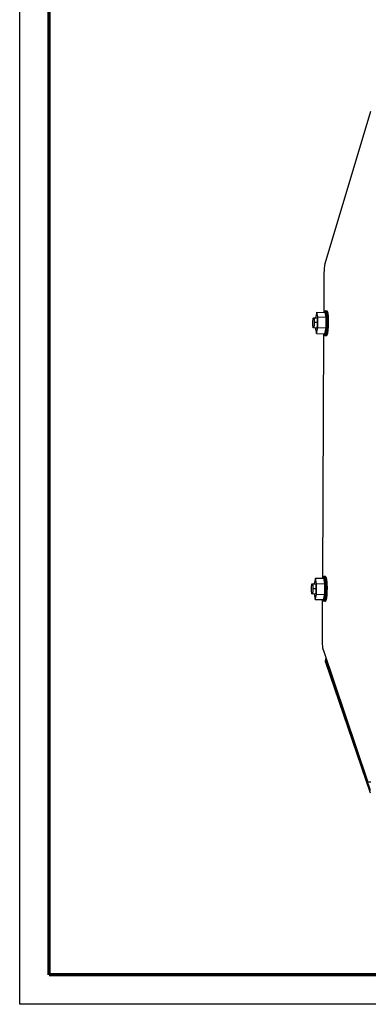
# Model space of a CAD drawing. Header units: millimetres. Extents: x -7950 to -6950, y 4408 to 5408.
# Tile 1 of 111: x -7950 to -7773, y 4408 to 4908. Entities that reach past the tile are written whole.
import ezdxf

# ---------------------------------------------------------------- set-up
doc = ezdxf.new("R2010")
doc.units = ezdxf.units.MM
doc.layers.add('SHOW Mini_Barndoor 002', color=7, linetype='Continuous', true_color=0x000000)

msp = doc.modelspace()

# ---------------------------------------------------------------- linework, layer by layer
at = {"layer": 'SHOW Mini_Barndoor 002'}
for points in [[(-7949.985, 4408.098), (-7949.985, 5408.098)], [(-6949.985, 4408.098), (-7949.985, 4408.098)]]:
    msp.add_lwpolyline(points, dxfattribs=at)
at = {"layer": 'SHOW Mini_Barndoor 002', "color": 250, "lineweight": 70, "true_color": 0x1a171b}
for points in [[(-7934.985, 4423.098), (-7934.985, 5393.098)], [(-6964.985, 4423.098), (-7934.985, 4423.098)]]:
    msp.add_lwpolyline(points, dxfattribs=at)
at = {"layer": 'SHOW Mini_Barndoor 002', "color": 18, "lineweight": -3, "true_color": 0x000000}
for points in [[(-7794.681, 4784.261), (-7771.481, 4861.652)], [(-7795.173, 4779.028), (-7795.162, 4779.791), (-7795.134, 4780.577), (-7795.09, 4781.359), (-7795.029, 4782.107), (-7794.955, 4782.792), (-7794.914, 4783.102), (-7794.87, 4783.389), (-7794.824, 4783.649), (-7794.777, 4783.881), (-7794.729, 4784.085), (-7794.705, 4784.177), (-7794.681, 4784.261)], [(-7795.27, 4759.367), (-7795.173, 4779.028)], [(-7794.851, 4747.97), (-7794.846, 4747.973), (-7794.842, 4747.976), (-7794.837, 4747.98), (-7794.832, 4747.983), (-7794.828, 4747.987), (-7794.823, 4747.991), (-7794.819, 4747.995), (-7794.814, 4747.999), (-7794.81, 4748.003), (-7794.805, 4748.008), (-7794.8, 4748.013), (-7794.796, 4748.018), (-7794.791, 4748.023), (-7794.787, 4748.029), (-7794.777, 4748.04), (-7794.768, 4748.052), (-7794.759, 4748.066), (-7794.749, 4748.08), (-7794.74, 4748.094), (-7794.73, 4748.11), (-7794.721, 4748.127), (-7794.712, 4748.144), (-7794.702, 4748.162), (-7794.683, 4748.202), (-7794.664, 4748.245), (-7794.645, 4748.291), (-7794.625, 4748.341), (-7794.606, 4748.395), (-7794.587, 4748.452), (-7794.549, 4748.578), (-7794.511, 4748.719), (-7794.473, 4748.874), (-7794.436, 4749.044), (-7794.4, 4749.228), (-7794.33, 4749.636), (-7794.265, 4750.092), (-7794.206, 4750.591), (-7794.154, 4751.123), (-7794.073, 4752.252), (-7794.023, 4753.402), (-7794.004, 4754.509), (-7794.012, 4755.597), (-7794.051, 4756.691), (-7794.082, 4757.218), (-7794.122, 4757.719), (-7794.169, 4758.186), (-7794.223, 4758.61), (-7794.253, 4758.804), (-7794.284, 4758.984), (-7794.316, 4759.151), (-7794.35, 4759.303), (-7794.385, 4759.44), (-7794.402, 4759.503), (-7794.42, 4759.562), (-7794.438, 4759.618), (-7794.457, 4759.669), (-7794.475, 4759.717), (-7794.494, 4759.761), (-7794.503, 4759.781), (-7794.512, 4759.801), (-7794.522, 4759.819), (-7794.531, 4759.837), (-7794.54, 4759.854), (-7794.55, 4759.869), (-7794.559, 4759.884), (-7794.568, 4759.898), (-7794.578, 4759.911), (-7794.583, 4759.917), (-7794.587, 4759.923), (-7794.592, 4759.929), (-7794.597, 4759.935), (-7794.601, 4759.94), (-7794.606, 4759.945), (-7794.611, 4759.95), (-7794.615, 4759.954), (-7794.62, 4759.959), (-7794.625, 4759.963), (-7794.63, 4759.967), (-7794.634, 4759.971), (-7794.639, 4759.974), (-7794.644, 4759.977), (-7794.648, 4759.98), (-7794.653, 4759.983), (-7794.658, 4759.986), (-7794.662, 4759.988), (-7794.667, 4759.991), (-7794.672, 4759.993), (-7794.676, 4759.994), (-7794.681, 4759.996), (-7794.686, 4759.997), (-7794.69, 4759.999), (-7794.695, 4760), (-7794.7, 4760), (-7794.704, 4760.001), (-7794.709, 4760.001), (-7794.714, 4760.002), (-7794.718, 4760.002), (-7794.723, 4760.001), (-7794.728, 4760.001), (-7794.732, 4760), (-7794.737, 4760), (-7794.741, 4759.999), (-7794.746, 4759.997), (-7794.75, 4759.996), (-7794.755, 4759.994), (-7794.76, 4759.993), (-7794.764, 4759.991), (-7794.769, 4759.989), (-7794.773, 4759.986), (-7794.778, 4759.984), (-7794.782, 4759.981), (-7794.787, 4759.978), (-7794.791, 4759.975)], [(-7794.819, 4759.953), (-7794.608, 4760.151)], [(-7794.791, 4759.975), (-7794.579, 4760.175)], [(-7794.64, 4747.757), (-7794.636, 4747.76), (-7794.631, 4747.763), (-7794.627, 4747.766), (-7794.622, 4747.77), (-7794.618, 4747.773), (-7794.613, 4747.777), (-7794.608, 4747.781), (-7794.604, 4747.785), (-7794.599, 4747.79), (-7794.595, 4747.794), (-7794.59, 4747.799), (-7794.585, 4747.804), (-7794.581, 4747.809), (-7794.576, 4747.815), (-7794.567, 4747.826), (-7794.557, 4747.838), (-7794.548, 4747.851), (-7794.538, 4747.865), (-7794.529, 4747.88), (-7794.519, 4747.896), (-7794.51, 4747.912), (-7794.5, 4747.929), (-7794.491, 4747.947), (-7794.471, 4747.986), (-7794.452, 4748.028), (-7794.433, 4748.074), (-7794.414, 4748.123), (-7794.394, 4748.176), (-7794.375, 4748.232), (-7794.336, 4748.356), (-7794.298, 4748.493), (-7794.26, 4748.645), (-7794.223, 4748.811), (-7794.186, 4748.991), (-7794.116, 4749.389), (-7794.049, 4749.835), (-7793.989, 4750.323), (-7793.935, 4750.844), (-7793.848, 4751.956), (-7793.792, 4753.101), (-7793.766, 4754.213), (-7793.767, 4755.318), (-7793.796, 4756.437), (-7793.858, 4757.506), (-7793.9, 4758), (-7793.95, 4758.456), (-7794.006, 4758.866), (-7794.036, 4759.053), (-7794.068, 4759.226), (-7794.101, 4759.385), (-7794.134, 4759.53), (-7794.169, 4759.661), (-7794.187, 4759.721), (-7794.204, 4759.777), (-7794.222, 4759.83), (-7794.24, 4759.879), (-7794.258, 4759.924), (-7794.277, 4759.966), (-7794.286, 4759.986), (-7794.295, 4760.005), (-7794.304, 4760.022), (-7794.313, 4760.039), (-7794.323, 4760.055), (-7794.332, 4760.07), (-7794.341, 4760.085), (-7794.35, 4760.098), (-7794.359, 4760.111), (-7794.369, 4760.123), (-7794.373, 4760.128), (-7794.378, 4760.133), (-7794.382, 4760.139), (-7794.387, 4760.143), (-7794.392, 4760.148), (-7794.396, 4760.153), (-7794.401, 4760.157), (-7794.405, 4760.161), (-7794.41, 4760.165), (-7794.415, 4760.169), (-7794.419, 4760.172), (-7794.424, 4760.176), (-7794.428, 4760.179), (-7794.433, 4760.182), (-7794.438, 4760.184), (-7794.442, 4760.187), (-7794.447, 4760.189), (-7794.451, 4760.191), (-7794.456, 4760.193), (-7794.46, 4760.195), (-7794.465, 4760.196), (-7794.469, 4760.198), (-7794.474, 4760.199), (-7794.479, 4760.2), (-7794.483, 4760.201), (-7794.488, 4760.201), (-7794.492, 4760.202), (-7794.497, 4760.202)], [(-7794.608, 4760.151), (-7794.615, 4760.145), (-7794.622, 4760.137), (-7794.629, 4760.129), (-7794.636, 4760.121)], [(-7794.579, 4760.175), (-7794.583, 4760.172), (-7794.586, 4760.17), (-7794.59, 4760.167), (-7794.593, 4760.164), (-7794.597, 4760.161), (-7794.601, 4760.158), (-7794.608, 4760.151)], [(-7794.497, 4760.202), (-7794.499, 4760.202), (-7794.502, 4760.202), (-7794.504, 4760.202), (-7794.507, 4760.202), (-7794.509, 4760.202), (-7794.512, 4760.202), (-7794.515, 4760.201), (-7794.517, 4760.201), (-7794.52, 4760.2), (-7794.522, 4760.2), (-7794.525, 4760.199), (-7794.527, 4760.199), (-7794.53, 4760.198), (-7794.533, 4760.198), (-7794.535, 4760.197), (-7794.538, 4760.196), (-7794.54, 4760.195), (-7794.543, 4760.194), (-7794.546, 4760.193), (-7794.548, 4760.192), (-7794.551, 4760.191), (-7794.553, 4760.19), (-7794.556, 4760.189), (-7794.558, 4760.187), (-7794.561, 4760.186), (-7794.564, 4760.185), (-7794.569, 4760.182), (-7794.574, 4760.178), (-7794.579, 4760.175)], [(-7794.497, 4760.202), (-7793.863, 4760.18)], [(-7793.969, 4747.767), (-7793.964, 4747.771), (-7793.96, 4747.776), (-7793.956, 4747.78), (-7793.951, 4747.785), (-7793.943, 4747.795), (-7793.934, 4747.805), (-7793.925, 4747.817), (-7793.916, 4747.829), (-7793.907, 4747.842), (-7793.898, 4747.855), (-7793.889, 4747.869), (-7793.881, 4747.884), (-7793.872, 4747.9), (-7793.863, 4747.916), (-7793.845, 4747.952), (-7793.827, 4747.99), (-7793.808, 4748.031), (-7793.79, 4748.075), (-7793.772, 4748.123), (-7793.754, 4748.173), (-7793.718, 4748.284), (-7793.682, 4748.406), (-7793.646, 4748.542), (-7793.61, 4748.69), (-7793.576, 4748.85), (-7793.541, 4749.021), (-7793.475, 4749.399), (-7793.414, 4749.818), (-7793.357, 4750.274), (-7793.305, 4750.759), (-7793.221, 4751.794), (-7793.164, 4752.865), (-7793.134, 4753.918), (-7793.127, 4754.971), (-7793.147, 4756.045), (-7793.194, 4757.085), (-7793.229, 4757.574), (-7793.27, 4758.033), (-7793.317, 4758.456), (-7793.37, 4758.838), (-7793.398, 4759.012), (-7793.427, 4759.174), (-7793.457, 4759.325), (-7793.488, 4759.462), (-7793.52, 4759.588), (-7793.552, 4759.701), (-7793.569, 4759.752), (-7793.585, 4759.801), (-7793.602, 4759.846), (-7793.619, 4759.889), (-7793.635, 4759.928), (-7793.652, 4759.965), (-7793.66, 4759.982), (-7793.669, 4759.998), (-7793.677, 4760.013), (-7793.686, 4760.028), (-7793.694, 4760.042), (-7793.702, 4760.056), (-7793.711, 4760.068), (-7793.719, 4760.08), (-7793.728, 4760.092), (-7793.736, 4760.102), (-7793.745, 4760.112), (-7793.749, 4760.117), (-7793.753, 4760.121)], [(-7793.753, 4760.121), (-7793.76, 4760.128), (-7793.767, 4760.134), (-7793.77, 4760.137), (-7793.773, 4760.14), (-7793.777, 4760.143), (-7793.78, 4760.146), (-7793.784, 4760.149), (-7793.787, 4760.151), (-7793.79, 4760.154), (-7793.794, 4760.156), (-7793.797, 4760.158), (-7793.801, 4760.16), (-7793.804, 4760.162), (-7793.808, 4760.164), (-7793.811, 4760.166), (-7793.815, 4760.168), (-7793.818, 4760.169), (-7793.821, 4760.171), (-7793.825, 4760.172), (-7793.828, 4760.173), (-7793.832, 4760.174), (-7793.835, 4760.176), (-7793.839, 4760.176), (-7793.842, 4760.177), (-7793.846, 4760.178), (-7793.849, 4760.179), (-7793.853, 4760.179), (-7793.856, 4760.179), (-7793.86, 4760.18), (-7793.863, 4760.18)], [(-7793.753, 4760.121), (-7793.549, 4759.908)], [(-7800.976, 4753.936), (-7800.968, 4754.41), (-7800.947, 4754.904), (-7800.914, 4755.389), (-7800.892, 4755.618), (-7800.868, 4755.833), (-7800.841, 4756.03), (-7800.812, 4756.207), (-7800.797, 4756.286), (-7800.782, 4756.36), (-7800.766, 4756.428), (-7800.75, 4756.489), (-7800.734, 4756.544), (-7800.726, 4756.569), (-7800.718, 4756.593), (-7800.711, 4756.615), (-7800.703, 4756.635), (-7800.695, 4756.654), (-7800.687, 4756.671), (-7800.683, 4756.679), (-7800.679, 4756.687), (-7800.675, 4756.695), (-7800.671, 4756.702), (-7800.667, 4756.708), (-7800.663, 4756.714), (-7800.659, 4756.72), (-7800.655, 4756.726), (-7800.651, 4756.731), (-7800.648, 4756.736), (-7800.646, 4756.738), (-7800.644, 4756.74), (-7800.642, 4756.742), (-7800.64, 4756.744), (-7800.638, 4756.746), (-7800.636, 4756.748), (-7800.634, 4756.75), (-7800.632, 4756.752), (-7800.631, 4756.753), (-7800.629, 4756.755), (-7800.627, 4756.756), (-7800.625, 4756.758), (-7800.623, 4756.759), (-7800.621, 4756.76), (-7800.619, 4756.761), (-7800.617, 4756.762), (-7800.615, 4756.763), (-7800.614, 4756.764), (-7800.612, 4756.765), (-7800.61, 4756.765), (-7800.608, 4756.766), (-7800.606, 4756.767), (-7800.604, 4756.767), (-7800.602, 4756.768), (-7800.6, 4756.768), (-7800.598, 4756.768), (-7800.596, 4756.768), (-7800.595, 4756.768), (-7800.593, 4756.768), (-7800.591, 4756.768), (-7800.589, 4756.768), (-7800.587, 4756.768), (-7800.585, 4756.767), (-7800.583, 4756.767), (-7800.581, 4756.766), (-7800.579, 4756.766), (-7800.577, 4756.765), (-7800.575, 4756.764), (-7800.573, 4756.763), (-7800.571, 4756.762), (-7800.569, 4756.761), (-7800.567, 4756.76), (-7800.565, 4756.759), (-7800.563, 4756.757), (-7800.562, 4756.756), (-7800.56, 4756.754), (-7800.558, 4756.753), (-7800.556, 4756.751), (-7800.554, 4756.749), (-7800.552, 4756.747), (-7800.55, 4756.745), (-7800.548, 4756.743), (-7800.546, 4756.741), (-7800.544, 4756.738), (-7800.542, 4756.736), (-7800.54, 4756.733), (-7800.538, 4756.731), (-7800.536, 4756.728), (-7800.532, 4756.722), (-7800.528, 4756.716), (-7800.524, 4756.71), (-7800.52, 4756.703), (-7800.517, 4756.696), (-7800.513, 4756.688), (-7800.509, 4756.68), (-7800.505, 4756.671), (-7800.501, 4756.662), (-7800.493, 4756.643), (-7800.486, 4756.623), (-7800.478, 4756.6), (-7800.471, 4756.576), (-7800.463, 4756.551), (-7800.456, 4756.523), (-7800.442, 4756.464), (-7800.428, 4756.398), (-7800.414, 4756.326), (-7800.401, 4756.248), (-7800.389, 4756.164), (-7800.366, 4755.981), (-7800.347, 4755.78), (-7800.331, 4755.564), (-7800.318, 4755.336), (-7800.302, 4754.866), (-7800.299, 4754.397)], [(-7800.593, 4756.768), (-7799.004, 4756.714)], [(-7799.022, 4759.497), (-7799.578, 4756.734)], [(-7799.004, 4756.714), (-7799.002, 4756.714), (-7799, 4756.714), (-7798.999, 4756.714), (-7798.997, 4756.714), (-7798.995, 4756.713), (-7798.993, 4756.713), (-7798.991, 4756.712), (-7798.989, 4756.711), (-7798.987, 4756.711), (-7798.986, 4756.71), (-7798.984, 4756.709), (-7798.982, 4756.708), (-7798.98, 4756.707), (-7798.978, 4756.706), (-7798.976, 4756.705), (-7798.974, 4756.703), (-7798.973, 4756.702), (-7798.971, 4756.701), (-7798.969, 4756.699), (-7798.967, 4756.697), (-7798.965, 4756.696), (-7798.963, 4756.694), (-7798.961, 4756.692), (-7798.96, 4756.69), (-7798.958, 4756.688), (-7798.956, 4756.686), (-7798.954, 4756.684), (-7798.952, 4756.681), (-7798.948, 4756.676), (-7798.945, 4756.671), (-7798.941, 4756.666), (-7798.937, 4756.66), (-7798.933, 4756.653), (-7798.93, 4756.647), (-7798.926, 4756.64), (-7798.922, 4756.632), (-7798.918, 4756.624), (-7798.915, 4756.616), (-7798.907, 4756.599), (-7798.9, 4756.58), (-7798.893, 4756.559), (-7798.885, 4756.537), (-7798.878, 4756.514), (-7798.871, 4756.489), (-7798.857, 4756.434), (-7798.843, 4756.374), (-7798.83, 4756.308), (-7798.817, 4756.235), (-7798.805, 4756.158), (-7798.782, 4755.987), (-7798.762, 4755.797), (-7798.745, 4755.591), (-7798.72, 4755.146), (-7798.708, 4754.68), (-7798.708, 4754.22), (-7798.719, 4753.757), (-7798.741, 4753.28), (-7798.776, 4752.816), (-7798.798, 4752.599), (-7798.823, 4752.395), (-7798.849, 4752.208), (-7798.878, 4752.042), (-7798.893, 4751.966), (-7798.908, 4751.897), (-7798.923, 4751.833), (-7798.939, 4751.775), (-7798.955, 4751.724), (-7798.962, 4751.7), (-7798.97, 4751.678), (-7798.978, 4751.657), (-7798.986, 4751.638), (-7798.994, 4751.62), (-7799.002, 4751.604), (-7799.005, 4751.596), (-7799.009, 4751.589), (-7799.013, 4751.582), (-7799.017, 4751.575), (-7799.021, 4751.569), (-7799.025, 4751.563), (-7799.029, 4751.557), (-7799.032, 4751.552), (-7799.036, 4751.547), (-7799.04, 4751.543), (-7799.042, 4751.541), (-7799.044, 4751.539), (-7799.046, 4751.537), (-7799.048, 4751.535), (-7799.049, 4751.533), (-7799.051, 4751.531), (-7799.053, 4751.53), (-7799.055, 4751.528), (-7799.057, 4751.527), (-7799.059, 4751.525), (-7799.061, 4751.524), (-7799.062, 4751.523)], [(-7798.418, 4757.232), (-7799.022, 4759.497)], [(-7799.022, 4759.497), (-7794.794, 4759.35)], [(-7798.445, 4751.827), (-7798.418, 4757.232)], [(-7798.418, 4757.232), (-7794.175, 4757.087)], [(-7794.819, 4759.953), (-7794.823, 4759.949), (-7794.827, 4759.945), (-7794.831, 4759.941), (-7794.835, 4759.936), (-7794.843, 4759.927), (-7794.852, 4759.917), (-7794.86, 4759.906), (-7794.868, 4759.895), (-7794.877, 4759.883), (-7794.885, 4759.871), (-7794.893, 4759.858), (-7794.902, 4759.844), (-7794.91, 4759.829), (-7794.919, 4759.814), (-7794.935, 4759.781), (-7794.952, 4759.746), (-7794.969, 4759.708), (-7794.986, 4759.667), (-7795.003, 4759.623), (-7795.02, 4759.576), (-7795.055, 4759.474), (-7795.088, 4759.361)], [(-7794.791, 4759.975), (-7794.795, 4759.973), (-7794.798, 4759.97), (-7794.802, 4759.968), (-7794.805, 4759.965), (-7794.808, 4759.962), (-7794.812, 4759.959), (-7794.819, 4759.953)], [(-7794.175, 4757.087), (-7794.794, 4759.35)], [(-7794.201, 4751.689), (-7794.175, 4757.087)], [(-7793.758, 4747.966), (-7793.754, 4747.97), (-7793.75, 4747.975), (-7793.745, 4747.979), (-7793.741, 4747.984), (-7793.733, 4747.993), (-7793.724, 4748.004), (-7793.716, 4748.015), (-7793.707, 4748.026), (-7793.698, 4748.039), (-7793.69, 4748.052), (-7793.681, 4748.065), (-7793.673, 4748.08), (-7793.664, 4748.095), (-7793.655, 4748.111), (-7793.638, 4748.145), (-7793.62, 4748.182), (-7793.603, 4748.222), (-7793.585, 4748.265), (-7793.568, 4748.31), (-7793.55, 4748.359), (-7793.515, 4748.466), (-7793.48, 4748.585), (-7793.445, 4748.716), (-7793.411, 4748.859), (-7793.377, 4749.013), (-7793.344, 4749.179), (-7793.281, 4749.544), (-7793.221, 4749.949), (-7793.165, 4750.39), (-7793.116, 4750.859), (-7793.035, 4751.859), (-7792.979, 4752.894), (-7792.95, 4753.912), (-7792.944, 4754.93), (-7792.963, 4755.968), (-7793.009, 4756.973), (-7793.042, 4757.445), (-7793.082, 4757.889), (-7793.127, 4758.298), (-7793.178, 4758.667), (-7793.206, 4758.836), (-7793.234, 4758.992), (-7793.263, 4759.137), (-7793.293, 4759.271), (-7793.324, 4759.392), (-7793.355, 4759.501), (-7793.371, 4759.551), (-7793.387, 4759.598), (-7793.403, 4759.642), (-7793.419, 4759.683), (-7793.435, 4759.721), (-7793.452, 4759.756), (-7793.46, 4759.773), (-7793.468, 4759.789), (-7793.476, 4759.804), (-7793.484, 4759.818), (-7793.492, 4759.832), (-7793.5, 4759.844), (-7793.508, 4759.857), (-7793.517, 4759.868), (-7793.525, 4759.879), (-7793.533, 4759.889), (-7793.541, 4759.899), (-7793.545, 4759.903), (-7793.549, 4759.908)], [(-7800.682, 4751.564), (-7800.683, 4751.564), (-7800.685, 4751.564), (-7800.687, 4751.565), (-7800.689, 4751.565), (-7800.691, 4751.565), (-7800.692, 4751.566), (-7800.694, 4751.566), (-7800.696, 4751.567), (-7800.698, 4751.568), (-7800.699, 4751.568), (-7800.701, 4751.569), (-7800.703, 4751.57), (-7800.705, 4751.571), (-7800.707, 4751.572), (-7800.708, 4751.573), (-7800.71, 4751.575), (-7800.712, 4751.576), (-7800.714, 4751.577), (-7800.716, 4751.579), (-7800.717, 4751.58), (-7800.719, 4751.582), (-7800.721, 4751.584), (-7800.723, 4751.585), (-7800.725, 4751.587), (-7800.726, 4751.589), (-7800.728, 4751.591), (-7800.73, 4751.593), (-7800.732, 4751.596), (-7800.735, 4751.6), (-7800.739, 4751.605), (-7800.743, 4751.611), (-7800.746, 4751.616), (-7800.75, 4751.622), (-7800.753, 4751.628), (-7800.757, 4751.635), (-7800.761, 4751.642), (-7800.764, 4751.65), (-7800.768, 4751.657), (-7800.775, 4751.674), (-7800.782, 4751.692), (-7800.789, 4751.711), (-7800.796, 4751.732), (-7800.803, 4751.754), (-7800.81, 4751.777), (-7800.824, 4751.829), (-7800.837, 4751.886), (-7800.85, 4751.948), (-7800.862, 4752.016), (-7800.874, 4752.09), (-7800.896, 4752.251), (-7800.916, 4752.43), (-7800.933, 4752.624), (-7800.959, 4753.047), (-7800.973, 4753.492), (-7800.976, 4753.936)], [(-7800.299, 4754.397), (-7800.308, 4753.862), (-7800.333, 4753.329), (-7800.371, 4752.833), (-7800.394, 4752.609), (-7800.419, 4752.405), (-7800.446, 4752.219), (-7800.477, 4752.051), (-7800.492, 4751.974), (-7800.509, 4751.904), (-7800.525, 4751.839), (-7800.534, 4751.809), (-7800.542, 4751.781), (-7800.551, 4751.755), (-7800.56, 4751.73), (-7800.568, 4751.706), (-7800.577, 4751.685), (-7800.586, 4751.665), (-7800.59, 4751.656), (-7800.595, 4751.647), (-7800.599, 4751.639), (-7800.603, 4751.631), (-7800.608, 4751.624), (-7800.612, 4751.617), (-7800.617, 4751.61), (-7800.621, 4751.604), (-7800.623, 4751.601), (-7800.625, 4751.598), (-7800.628, 4751.596), (-7800.63, 4751.593), (-7800.632, 4751.591), (-7800.634, 4751.588), (-7800.636, 4751.586), (-7800.639, 4751.584), (-7800.641, 4751.582), (-7800.643, 4751.58), (-7800.645, 4751.578), (-7800.647, 4751.577), (-7800.649, 4751.575), (-7800.652, 4751.573), (-7800.653, 4751.573), (-7800.654, 4751.572), (-7800.655, 4751.571), (-7800.656, 4751.571), (-7800.657, 4751.57), (-7800.658, 4751.57), (-7800.659, 4751.569), (-7800.66, 4751.569), (-7800.661, 4751.568), (-7800.662, 4751.568), (-7800.663, 4751.567), (-7800.665, 4751.567), (-7800.666, 4751.567), (-7800.667, 4751.566), (-7800.668, 4751.566), (-7800.669, 4751.566), (-7800.67, 4751.565), (-7800.671, 4751.565), (-7800.672, 4751.565), (-7800.673, 4751.565), (-7800.674, 4751.565), (-7800.675, 4751.564), (-7800.676, 4751.564), (-7800.677, 4751.564), (-7800.678, 4751.564), (-7800.68, 4751.564), (-7800.681, 4751.564), (-7800.682, 4751.564)], [(-7799.094, 4751.513), (-7800.682, 4751.564)], [(-7798.707, 4754.344), (-7800.299, 4754.397)], [(-7799.673, 4751.532), (-7799.676, 4751.018)], [(-7799.676, 4751.018), (-7799.076, 4748.728)], [(-7799.062, 4751.523), (-7799.064, 4751.521), (-7799.066, 4751.52), (-7799.068, 4751.519), (-7799.07, 4751.518), (-7799.071, 4751.518), (-7799.072, 4751.517), (-7799.073, 4751.517), (-7799.074, 4751.516), (-7799.075, 4751.516), (-7799.076, 4751.516), (-7799.077, 4751.515), (-7799.078, 4751.515), (-7799.079, 4751.515), (-7799.08, 4751.515), (-7799.081, 4751.514), (-7799.082, 4751.514), (-7799.083, 4751.514), (-7799.084, 4751.514), (-7799.085, 4751.513), (-7799.086, 4751.513), (-7799.087, 4751.513), (-7799.088, 4751.513), (-7799.089, 4751.513), (-7799.089, 4751.513), (-7799.09, 4751.513), (-7799.091, 4751.513), (-7799.092, 4751.513), (-7799.093, 4751.513)], [(-7799.076, 4748.728), (-7798.445, 4751.827)], [(-7798.445, 4751.827), (-7794.201, 4751.689)], [(-7794.847, 4748.596), (-7794.201, 4751.689)], [(-7799.076, 4748.728), (-7794.847, 4748.596)], [(-7795.937, 4624.504), (-7795.323, 4748.61)], [(-7795.274, 4748.609), (-7795.244, 4748.494), (-7795.214, 4748.391), (-7795.199, 4748.344), (-7795.183, 4748.3), (-7795.168, 4748.258), (-7795.152, 4748.219), (-7795.137, 4748.183), (-7795.121, 4748.149), (-7795.113, 4748.134), (-7795.105, 4748.119), (-7795.098, 4748.105), (-7795.09, 4748.091), (-7795.082, 4748.078), (-7795.074, 4748.066), (-7795.066, 4748.054), (-7795.058, 4748.043), (-7795.05, 4748.032), (-7795.043, 4748.023), (-7795.035, 4748.014), (-7795.031, 4748.009), (-7795.027, 4748.005)], [(-7794.823, 4747.793), (-7795.027, 4748.005)], [(-7795.027, 4748.005), (-7795.021, 4748), (-7795.016, 4747.995), (-7795.011, 4747.99), (-7795.005, 4747.985), (-7795, 4747.981), (-7794.994, 4747.977), (-7794.992, 4747.975), (-7794.989, 4747.973), (-7794.986, 4747.971), (-7794.983, 4747.969), (-7794.981, 4747.968), (-7794.978, 4747.966), (-7794.975, 4747.965), (-7794.972, 4747.963), (-7794.97, 4747.962), (-7794.967, 4747.961), (-7794.964, 4747.959), (-7794.962, 4747.958), (-7794.959, 4747.957), (-7794.956, 4747.956), (-7794.953, 4747.955), (-7794.95, 4747.954), (-7794.948, 4747.953), (-7794.945, 4747.953), (-7794.942, 4747.952), (-7794.939, 4747.952), (-7794.937, 4747.951), (-7794.934, 4747.951), (-7794.931, 4747.95), (-7794.928, 4747.95), (-7794.926, 4747.95), (-7794.923, 4747.95), (-7794.92, 4747.949), (-7794.917, 4747.949), (-7794.915, 4747.949), (-7794.912, 4747.95), (-7794.909, 4747.95), (-7794.906, 4747.95), (-7794.903, 4747.95), (-7794.901, 4747.951), (-7794.898, 4747.951), (-7794.895, 4747.952), (-7794.892, 4747.953), (-7794.89, 4747.953), (-7794.887, 4747.954), (-7794.884, 4747.955), (-7794.881, 4747.956), (-7794.878, 4747.957), (-7794.876, 4747.958), (-7794.873, 4747.959), (-7794.87, 4747.96), (-7794.867, 4747.961), (-7794.864, 4747.963), (-7794.862, 4747.964), (-7794.859, 4747.966), (-7794.856, 4747.967), (-7794.853, 4747.969), (-7794.851, 4747.97)], [(-7794.64, 4747.757), (-7794.851, 4747.97)], [(-7794.823, 4747.793), (-7794.816, 4747.786), (-7794.81, 4747.78), (-7794.806, 4747.777), (-7794.803, 4747.774), (-7794.799, 4747.771), (-7794.796, 4747.768), (-7794.793, 4747.766), (-7794.789, 4747.763), (-7794.786, 4747.761), (-7794.782, 4747.759), (-7794.779, 4747.756), (-7794.776, 4747.754), (-7794.772, 4747.752), (-7794.769, 4747.751), (-7794.765, 4747.749), (-7794.762, 4747.747), (-7794.759, 4747.746), (-7794.755, 4747.744), (-7794.752, 4747.743), (-7794.748, 4747.742), (-7794.745, 4747.741), (-7794.741, 4747.74), (-7794.738, 4747.739), (-7794.735, 4747.738), (-7794.731, 4747.737), (-7794.728, 4747.737), (-7794.724, 4747.736), (-7794.721, 4747.736), (-7794.717, 4747.735), (-7794.714, 4747.735)], [(-7794.714, 4747.735), (-7794.712, 4747.735), (-7794.709, 4747.735), (-7794.707, 4747.735), (-7794.705, 4747.735), (-7794.702, 4747.735), (-7794.7, 4747.736), (-7794.698, 4747.736), (-7794.696, 4747.736), (-7794.693, 4747.736), (-7794.691, 4747.737), (-7794.689, 4747.737), (-7794.686, 4747.738), (-7794.684, 4747.738), (-7794.682, 4747.739), (-7794.679, 4747.739), (-7794.677, 4747.74), (-7794.675, 4747.741), (-7794.673, 4747.742), (-7794.67, 4747.742), (-7794.668, 4747.743), (-7794.666, 4747.744), (-7794.663, 4747.745), (-7794.659, 4747.747), (-7794.654, 4747.749), (-7794.65, 4747.752), (-7794.645, 4747.754), (-7794.64, 4747.757)], [(-7794.081, 4747.716), (-7794.714, 4747.735)], [(-7794.64, 4747.757), (-7794.007, 4747.737)], [(-7794.007, 4747.737), (-7794.012, 4747.734), (-7794.016, 4747.732), (-7794.021, 4747.73), (-7794.025, 4747.727), (-7794.03, 4747.725), (-7794.034, 4747.724), (-7794.037, 4747.723), (-7794.039, 4747.722), (-7794.041, 4747.721), (-7794.044, 4747.72), (-7794.046, 4747.72), (-7794.048, 4747.719), (-7794.051, 4747.719), (-7794.053, 4747.718), (-7794.055, 4747.718), (-7794.057, 4747.717), (-7794.06, 4747.717), (-7794.062, 4747.716), (-7794.064, 4747.716), (-7794.067, 4747.716), (-7794.069, 4747.716), (-7794.071, 4747.716), (-7794.074, 4747.716), (-7794.076, 4747.715), (-7794.078, 4747.715), (-7794.081, 4747.716)], [(-7794.007, 4747.737), (-7794.002, 4747.74), (-7793.997, 4747.743), (-7793.993, 4747.747), (-7793.988, 4747.75), (-7793.983, 4747.754), (-7793.978, 4747.758), (-7793.974, 4747.763), (-7793.969, 4747.767)], [(-7793.758, 4747.966), (-7793.969, 4747.767)], [(-7795.579, 4625.082), (-7795.583, 4625.078), (-7795.587, 4625.074), (-7795.595, 4625.065), (-7795.602, 4625.056), (-7795.61, 4625.046), (-7795.618, 4625.035), (-7795.626, 4625.024), (-7795.634, 4625.012), (-7795.642, 4625), (-7795.65, 4624.987), (-7795.658, 4624.973), (-7795.666, 4624.959), (-7795.674, 4624.944), (-7795.69, 4624.912), (-7795.706, 4624.878), (-7795.722, 4624.84), (-7795.738, 4624.801), (-7795.754, 4624.758), (-7795.77, 4624.713), (-7795.802, 4624.614), (-7795.833, 4624.505)], [(-7795.579, 4625.082), (-7795.37, 4625.289)], [(-7795.457, 4625.135), (-7795.461, 4625.135), (-7795.465, 4625.136), (-7795.468, 4625.136), (-7795.472, 4625.136), (-7795.476, 4625.136), (-7795.48, 4625.135), (-7795.484, 4625.135), (-7795.487, 4625.134), (-7795.491, 4625.134), (-7795.495, 4625.133), (-7795.499, 4625.132), (-7795.503, 4625.131), (-7795.507, 4625.13), (-7795.51, 4625.128), (-7795.514, 4625.127), (-7795.518, 4625.125), (-7795.522, 4625.124), (-7795.526, 4625.122), (-7795.529, 4625.12), (-7795.533, 4625.118), (-7795.537, 4625.116), (-7795.541, 4625.113), (-7795.545, 4625.111), (-7795.548, 4625.108), (-7795.552, 4625.105), (-7795.556, 4625.102), (-7795.56, 4625.099), (-7795.564, 4625.096), (-7795.567, 4625.093), (-7795.571, 4625.089), (-7795.575, 4625.086), (-7795.579, 4625.082)], [(-7795.516, 4613.07), (-7795.512, 4613.07), (-7795.508, 4613.069), (-7795.503, 4613.069), (-7795.498, 4613.068), (-7795.494, 4613.068), (-7795.489, 4613.068), (-7795.485, 4613.069), (-7795.48, 4613.069), (-7795.476, 4613.07), (-7795.471, 4613.071), (-7795.467, 4613.072), (-7795.462, 4613.073), (-7795.457, 4613.075), (-7795.453, 4613.076), (-7795.448, 4613.078), (-7795.443, 4613.08), (-7795.439, 4613.083), (-7795.434, 4613.085), (-7795.429, 4613.088), (-7795.425, 4613.091), (-7795.42, 4613.094), (-7795.415, 4613.097), (-7795.411, 4613.101), (-7795.406, 4613.104), (-7795.401, 4613.108), (-7795.397, 4613.112), (-7795.392, 4613.117), (-7795.387, 4613.121), (-7795.382, 4613.126), (-7795.378, 4613.131), (-7795.373, 4613.136), (-7795.368, 4613.142), (-7795.363, 4613.147), (-7795.359, 4613.153), (-7795.349, 4613.166), (-7795.34, 4613.179), (-7795.33, 4613.193), (-7795.321, 4613.208), (-7795.311, 4613.224), (-7795.301, 4613.241), (-7795.292, 4613.259), (-7795.282, 4613.278), (-7795.273, 4613.297), (-7795.253, 4613.34), (-7795.234, 4613.385), (-7795.215, 4613.435), (-7795.196, 4613.489), (-7795.177, 4613.546), (-7795.158, 4613.607), (-7795.14, 4613.671), (-7795.103, 4613.812), (-7795.066, 4613.968), (-7795.031, 4614.138), (-7794.997, 4614.322), (-7794.932, 4614.729), (-7794.873, 4615.183), (-7794.821, 4615.678), (-7794.776, 4616.203), (-7794.74, 4616.749), (-7794.69, 4617.87), (-7794.671, 4618.971), (-7794.679, 4620.076), (-7794.718, 4621.211), (-7794.788, 4622.307), (-7794.835, 4622.817), (-7794.89, 4623.29), (-7794.95, 4623.717), (-7794.983, 4623.912), (-7795.016, 4624.093), (-7795.051, 4624.26), (-7795.087, 4624.412), (-7795.123, 4624.55), (-7795.141, 4624.613), (-7795.16, 4624.673), (-7795.178, 4624.729), (-7795.197, 4624.781), (-7795.216, 4624.829), (-7795.234, 4624.874), (-7795.253, 4624.914), (-7795.263, 4624.934), (-7795.272, 4624.952), (-7795.281, 4624.969), (-7795.291, 4624.985), (-7795.3, 4625.001), (-7795.31, 4625.015), (-7795.319, 4625.029), (-7795.328, 4625.042), (-7795.338, 4625.054), (-7795.342, 4625.06), (-7795.347, 4625.065), (-7795.352, 4625.07), (-7795.356, 4625.075), (-7795.361, 4625.08), (-7795.366, 4625.085), (-7795.37, 4625.089), (-7795.375, 4625.093), (-7795.379, 4625.097), (-7795.384, 4625.101), (-7795.389, 4625.105), (-7795.393, 4625.108), (-7795.398, 4625.111), (-7795.402, 4625.114), (-7795.407, 4625.117), (-7795.412, 4625.12), (-7795.416, 4625.122), (-7795.421, 4625.124), (-7795.425, 4625.126), (-7795.43, 4625.128), (-7795.434, 4625.13), (-7795.439, 4625.131), (-7795.443, 4625.132), (-7795.448, 4625.133), (-7795.452, 4625.134), (-7795.457, 4625.135)], [(-7795.457, 4625.135), (-7795.244, 4625.344)], [(-7795.244, 4625.344), (-7795.248, 4625.345), (-7795.252, 4625.345), (-7795.256, 4625.345), (-7795.26, 4625.345), (-7795.264, 4625.345), (-7795.268, 4625.345), (-7795.272, 4625.344), (-7795.276, 4625.344), (-7795.28, 4625.343), (-7795.284, 4625.342), (-7795.288, 4625.341), (-7795.292, 4625.34), (-7795.296, 4625.339), (-7795.3, 4625.337), (-7795.303, 4625.336), (-7795.307, 4625.334), (-7795.311, 4625.333), (-7795.315, 4625.331), (-7795.319, 4625.329), (-7795.323, 4625.326), (-7795.327, 4625.324), (-7795.331, 4625.322), (-7795.335, 4625.319), (-7795.339, 4625.316), (-7795.343, 4625.313), (-7795.347, 4625.31), (-7795.351, 4625.307), (-7795.355, 4625.304), (-7795.359, 4625.3), (-7795.363, 4625.297), (-7795.366, 4625.293), (-7795.37, 4625.289)], [(-7795.282, 4612.862), (-7795.277, 4612.862), (-7795.273, 4612.863), (-7795.268, 4612.863), (-7795.263, 4612.864), (-7795.259, 4612.865), (-7795.254, 4612.866), (-7795.249, 4612.867), (-7795.245, 4612.869), (-7795.24, 4612.87), (-7795.235, 4612.872), (-7795.231, 4612.874), (-7795.226, 4612.877), (-7795.221, 4612.879), (-7795.216, 4612.882), (-7795.212, 4612.885), (-7795.207, 4612.888), (-7795.202, 4612.891), (-7795.197, 4612.895), (-7795.193, 4612.898), (-7795.188, 4612.902), (-7795.183, 4612.907), (-7795.178, 4612.911), (-7795.173, 4612.915), (-7795.169, 4612.92), (-7795.164, 4612.925), (-7795.159, 4612.931), (-7795.154, 4612.936), (-7795.149, 4612.942), (-7795.144, 4612.948), (-7795.14, 4612.954), (-7795.13, 4612.966), (-7795.12, 4612.98), (-7795.11, 4612.995), (-7795.101, 4613.01), (-7795.091, 4613.027), (-7795.081, 4613.044), (-7795.071, 4613.063), (-7795.061, 4613.082), (-7795.052, 4613.102), (-7795.032, 4613.145), (-7795.013, 4613.192), (-7794.993, 4613.243), (-7794.974, 4613.297), (-7794.954, 4613.356), (-7794.935, 4613.418), (-7794.897, 4613.554), (-7794.859, 4613.705), (-7794.823, 4613.87), (-7794.787, 4614.05), (-7794.752, 4614.245), (-7794.687, 4614.672), (-7794.628, 4615.147), (-7794.576, 4615.661), (-7794.495, 4616.77), (-7794.447, 4617.925), (-7794.43, 4619.057), (-7794.44, 4620.19), (-7794.482, 4621.35), (-7794.556, 4622.468), (-7794.605, 4622.987), (-7794.661, 4623.468), (-7794.723, 4623.903), (-7794.757, 4624.1), (-7794.791, 4624.285), (-7794.827, 4624.454), (-7794.864, 4624.609), (-7794.901, 4624.749), (-7794.92, 4624.814), (-7794.939, 4624.874), (-7794.958, 4624.931), (-7794.977, 4624.984), (-7794.996, 4625.033), (-7795.016, 4625.078), (-7795.035, 4625.12), (-7795.045, 4625.139), (-7795.054, 4625.158), (-7795.064, 4625.175), (-7795.074, 4625.192), (-7795.083, 4625.208), (-7795.093, 4625.223), (-7795.102, 4625.237), (-7795.112, 4625.25), (-7795.122, 4625.262), (-7795.126, 4625.268), (-7795.131, 4625.273), (-7795.136, 4625.278), (-7795.141, 4625.284), (-7795.146, 4625.289), (-7795.15, 4625.293), (-7795.155, 4625.298), (-7795.16, 4625.302), (-7795.165, 4625.306), (-7795.169, 4625.31), (-7795.174, 4625.314), (-7795.179, 4625.317), (-7795.184, 4625.32), (-7795.188, 4625.323), (-7795.193, 4625.326), (-7795.198, 4625.329), (-7795.202, 4625.331), (-7795.207, 4625.333), (-7795.212, 4625.335), (-7795.216, 4625.337), (-7795.221, 4625.339), (-7795.226, 4625.34), (-7795.23, 4625.342), (-7795.235, 4625.343), (-7795.24, 4625.343), (-7795.244, 4625.344)], [(-7794.609, 4625.348), (-7795.244, 4625.344)], [(-7794.512, 4625.294), (-7794.518, 4625.3), (-7794.524, 4625.305), (-7794.53, 4625.311), (-7794.536, 4625.315), (-7794.539, 4625.318), (-7794.542, 4625.32), (-7794.545, 4625.322), (-7794.548, 4625.324), (-7794.551, 4625.326), (-7794.554, 4625.328), (-7794.558, 4625.33), (-7794.561, 4625.332), (-7794.564, 4625.333), (-7794.567, 4625.335), (-7794.57, 4625.336), (-7794.573, 4625.338), (-7794.576, 4625.339), (-7794.579, 4625.34), (-7794.582, 4625.341), (-7794.585, 4625.342), (-7794.588, 4625.343), (-7794.591, 4625.344), (-7794.594, 4625.345), (-7794.597, 4625.346), (-7794.6, 4625.347), (-7794.603, 4625.347), (-7794.606, 4625.348), (-7794.609, 4625.348)], [(-7794.534, 4612.925), (-7794.53, 4612.93), (-7794.526, 4612.934), (-7794.517, 4612.944), (-7794.508, 4612.954), (-7794.5, 4612.965), (-7794.491, 4612.977), (-7794.482, 4612.989), (-7794.474, 4613.003), (-7794.465, 4613.017), (-7794.456, 4613.031), (-7794.447, 4613.047), (-7794.439, 4613.063), (-7794.43, 4613.08), (-7794.412, 4613.116), (-7794.395, 4613.155), (-7794.377, 4613.197), (-7794.36, 4613.242), (-7794.342, 4613.29), (-7794.325, 4613.342), (-7794.29, 4613.454), (-7794.256, 4613.578), (-7794.222, 4613.716), (-7794.188, 4613.865), (-7794.156, 4614.027), (-7794.124, 4614.2), (-7794.064, 4614.581), (-7794.008, 4615.003), (-7793.958, 4615.462), (-7793.914, 4615.95), (-7793.846, 4616.989), (-7793.806, 4618.063), (-7793.792, 4619.117), (-7793.802, 4620.171), (-7793.838, 4621.244), (-7793.903, 4622.282), (-7793.945, 4622.769), (-7793.993, 4623.226), (-7794.048, 4623.648), (-7794.107, 4624.027), (-7794.138, 4624.2), (-7794.17, 4624.361), (-7794.202, 4624.51), (-7794.236, 4624.646), (-7794.27, 4624.77), (-7794.304, 4624.882), (-7794.321, 4624.933), (-7794.339, 4624.981), (-7794.356, 4625.025), (-7794.373, 4625.067), (-7794.391, 4625.106), (-7794.408, 4625.142), (-7794.417, 4625.158), (-7794.426, 4625.174), (-7794.434, 4625.19), (-7794.443, 4625.204), (-7794.452, 4625.218), (-7794.46, 4625.231), (-7794.469, 4625.243), (-7794.478, 4625.255), (-7794.486, 4625.266), (-7794.495, 4625.276), (-7794.499, 4625.281), (-7794.503, 4625.285), (-7794.508, 4625.29), (-7794.512, 4625.294)], [(-7794.512, 4625.294), (-7794.305, 4625.089)], [(-7794.326, 4613.134), (-7794.322, 4613.138), (-7794.318, 4613.142), (-7794.309, 4613.152), (-7794.301, 4613.162), (-7794.293, 4613.172), (-7794.284, 4613.184), (-7794.276, 4613.196), (-7794.267, 4613.209), (-7794.259, 4613.222), (-7794.25, 4613.236), (-7794.242, 4613.251), (-7794.234, 4613.267), (-7794.225, 4613.283), (-7794.208, 4613.318), (-7794.191, 4613.356), (-7794.174, 4613.396), (-7794.157, 4613.44), (-7794.14, 4613.487), (-7794.123, 4613.536), (-7794.09, 4613.645), (-7794.056, 4613.765), (-7794.024, 4613.898), (-7793.991, 4614.043), (-7793.96, 4614.199), (-7793.929, 4614.366), (-7793.871, 4614.734), (-7793.817, 4615.142), (-7793.768, 4615.586), (-7793.726, 4616.058), (-7793.66, 4617.062), (-7793.621, 4618.1), (-7793.607, 4619.119), (-7793.617, 4620.137), (-7793.653, 4621.174), (-7793.715, 4622.177), (-7793.756, 4622.648), (-7793.803, 4623.09), (-7793.855, 4623.497), (-7793.912, 4623.864), (-7793.942, 4624.031), (-7793.973, 4624.187), (-7794.005, 4624.331), (-7794.037, 4624.463), (-7794.07, 4624.582), (-7794.103, 4624.69), (-7794.12, 4624.74), (-7794.137, 4624.786), (-7794.153, 4624.829), (-7794.17, 4624.87), (-7794.187, 4624.907), (-7794.204, 4624.942), (-7794.212, 4624.958), (-7794.221, 4624.973), (-7794.229, 4624.988), (-7794.238, 4625.002), (-7794.246, 4625.015), (-7794.255, 4625.028), (-7794.263, 4625.04), (-7794.271, 4625.051), (-7794.28, 4625.062), (-7794.288, 4625.072), (-7794.292, 4625.076), (-7794.296, 4625.081), (-7794.3, 4625.085), (-7794.305, 4625.089)], [(-7801.657, 4619.113), (-7801.649, 4619.585), (-7801.628, 4620.065), (-7801.595, 4620.526), (-7801.573, 4620.739), (-7801.549, 4620.935), (-7801.522, 4621.111), (-7801.508, 4621.191), (-7801.493, 4621.264), (-7801.478, 4621.332), (-7801.463, 4621.393), (-7801.447, 4621.448), (-7801.439, 4621.473), (-7801.432, 4621.496), (-7801.424, 4621.518), (-7801.416, 4621.538), (-7801.408, 4621.557), (-7801.404, 4621.566), (-7801.4, 4621.574), (-7801.396, 4621.582), (-7801.392, 4621.589), (-7801.388, 4621.596), (-7801.384, 4621.603), (-7801.38, 4621.609), (-7801.376, 4621.615), (-7801.372, 4621.621), (-7801.368, 4621.626), (-7801.366, 4621.629), (-7801.364, 4621.631), (-7801.362, 4621.633), (-7801.36, 4621.635), (-7801.358, 4621.637), (-7801.356, 4621.639), (-7801.354, 4621.641), (-7801.352, 4621.643), (-7801.35, 4621.645), (-7801.348, 4621.646), (-7801.346, 4621.648), (-7801.344, 4621.649), (-7801.343, 4621.651), (-7801.341, 4621.652), (-7801.339, 4621.653), (-7801.337, 4621.654), (-7801.335, 4621.655), (-7801.333, 4621.656), (-7801.331, 4621.657), (-7801.329, 4621.658), (-7801.327, 4621.658), (-7801.325, 4621.659), (-7801.323, 4621.66), (-7801.321, 4621.66), (-7801.319, 4621.66), (-7801.318, 4621.661), (-7801.316, 4621.661), (-7801.314, 4621.661), (-7801.312, 4621.661), (-7801.31, 4621.661), (-7801.308, 4621.66), (-7801.306, 4621.66), (-7801.304, 4621.66), (-7801.303, 4621.66), (-7801.301, 4621.659), (-7801.299, 4621.658), (-7801.297, 4621.658), (-7801.295, 4621.657), (-7801.293, 4621.656), (-7801.291, 4621.655), (-7801.289, 4621.654), (-7801.287, 4621.653), (-7801.286, 4621.652), (-7801.284, 4621.651), (-7801.282, 4621.65), (-7801.28, 4621.648), (-7801.278, 4621.647), (-7801.276, 4621.645), (-7801.274, 4621.643), (-7801.272, 4621.642), (-7801.27, 4621.64), (-7801.268, 4621.638), (-7801.266, 4621.636), (-7801.264, 4621.634), (-7801.262, 4621.631), (-7801.261, 4621.629), (-7801.259, 4621.627), (-7801.257, 4621.624), (-7801.253, 4621.619), (-7801.249, 4621.613), (-7801.245, 4621.607), (-7801.241, 4621.601), (-7801.237, 4621.594), (-7801.233, 4621.587), (-7801.229, 4621.58), (-7801.225, 4621.572), (-7801.222, 4621.563), (-7801.214, 4621.545), (-7801.206, 4621.526), (-7801.198, 4621.505), (-7801.19, 4621.482), (-7801.183, 4621.458), (-7801.175, 4621.432), (-7801.167, 4621.405), (-7801.152, 4621.345), (-7801.138, 4621.279), (-7801.123, 4621.207), (-7801.109, 4621.129), (-7801.096, 4621.044), (-7801.071, 4620.86), (-7801.048, 4620.656), (-7801.029, 4620.436), (-7801, 4619.963), (-7800.984, 4619.474), (-7800.981, 4618.998)], [(-7801.313, 4621.661), (-7799.721, 4621.672)], [(-7800.325, 4621.866), (-7800.326, 4621.668)], [(-7799.699, 4624.479), (-7800.325, 4621.866)], [(-7799.714, 4621.672), (-7799.712, 4621.672), (-7799.71, 4621.671), (-7799.708, 4621.671), (-7799.706, 4621.67), (-7799.704, 4621.67), (-7799.702, 4621.669), (-7799.7, 4621.668), (-7799.698, 4621.667), (-7799.697, 4621.666), (-7799.695, 4621.665), (-7799.693, 4621.664), (-7799.691, 4621.663), (-7799.689, 4621.661), (-7799.687, 4621.66), (-7799.685, 4621.659), (-7799.683, 4621.657), (-7799.681, 4621.655), (-7799.679, 4621.654), (-7799.677, 4621.652), (-7799.675, 4621.65), (-7799.674, 4621.648), (-7799.672, 4621.646), (-7799.67, 4621.644), (-7799.668, 4621.641), (-7799.666, 4621.639), (-7799.664, 4621.636), (-7799.66, 4621.631), (-7799.656, 4621.626), (-7799.652, 4621.62), (-7799.648, 4621.614), (-7799.644, 4621.607), (-7799.64, 4621.6), (-7799.636, 4621.592), (-7799.633, 4621.585), (-7799.629, 4621.576), (-7799.621, 4621.559), (-7799.613, 4621.54), (-7799.605, 4621.519), (-7799.597, 4621.497), (-7799.59, 4621.473), (-7799.582, 4621.447), (-7799.574, 4621.42), (-7799.559, 4621.362), (-7799.544, 4621.297), (-7799.53, 4621.226), (-7799.516, 4621.148), (-7799.503, 4621.066), (-7799.477, 4620.884), (-7799.455, 4620.683), (-7799.435, 4620.466), (-7799.405, 4620), (-7799.389, 4619.516), (-7799.385, 4619.044), (-7799.392, 4618.573), (-7799.411, 4618.092), (-7799.444, 4617.631), (-7799.465, 4617.417), (-7799.49, 4617.219), (-7799.516, 4617.041), (-7799.53, 4616.96), (-7799.545, 4616.885), (-7799.559, 4616.816), (-7799.575, 4616.753), (-7799.59, 4616.696), (-7799.598, 4616.67), (-7799.606, 4616.646), (-7799.614, 4616.623), (-7799.622, 4616.602), (-7799.63, 4616.582), (-7799.638, 4616.564), (-7799.642, 4616.556), (-7799.645, 4616.548), (-7799.649, 4616.54), (-7799.653, 4616.533), (-7799.657, 4616.526), (-7799.661, 4616.52), (-7799.665, 4616.514), (-7799.669, 4616.508), (-7799.673, 4616.502), (-7799.677, 4616.497), (-7799.679, 4616.495), (-7799.681, 4616.493), (-7799.683, 4616.491), (-7799.685, 4616.489), (-7799.687, 4616.487), (-7799.689, 4616.485), (-7799.691, 4616.483), (-7799.693, 4616.481), (-7799.695, 4616.479), (-7799.697, 4616.478), (-7799.699, 4616.476), (-7799.701, 4616.475), (-7799.703, 4616.474), (-7799.704, 4616.472), (-7799.706, 4616.471), (-7799.708, 4616.47), (-7799.71, 4616.469), (-7799.712, 4616.468), (-7799.714, 4616.468), (-7799.716, 4616.467), (-7799.718, 4616.466), (-7799.72, 4616.466), (-7799.722, 4616.465), (-7799.724, 4616.465), (-7799.725, 4616.465), (-7799.727, 4616.465), (-7799.729, 4616.464), (-7799.731, 4616.464)], [(-7799.721, 4621.672), (-7799.72, 4621.672), (-7799.719, 4621.672), (-7799.718, 4621.672), (-7799.717, 4621.672), (-7799.716, 4621.672), (-7799.715, 4621.672), (-7799.714, 4621.672), (-7799.714, 4621.672)], [(-7799.699, 4624.479), (-7795.46, 4624.507)], [(-7799.096, 4621.681), (-7799.699, 4624.479)], [(-7799.124, 4616.249), (-7799.096, 4621.681)], [(-7799.096, 4621.681), (-7794.841, 4621.713)], [(-7794.841, 4621.713), (-7795.46, 4624.507)], [(-7794.868, 4616.288), (-7794.841, 4621.713)], [(-7801.324, 4616.45), (-7801.325, 4616.45), (-7801.326, 4616.45), (-7801.327, 4616.45), (-7801.328, 4616.45), (-7801.329, 4616.45), (-7801.33, 4616.45), (-7801.331, 4616.451), (-7801.332, 4616.451), (-7801.333, 4616.451), (-7801.334, 4616.451), (-7801.335, 4616.451), (-7801.336, 4616.452), (-7801.337, 4616.452), (-7801.338, 4616.452), (-7801.339, 4616.453), (-7801.341, 4616.453), (-7801.342, 4616.453), (-7801.343, 4616.454), (-7801.344, 4616.454), (-7801.345, 4616.455), (-7801.346, 4616.455), (-7801.347, 4616.456), (-7801.348, 4616.456), (-7801.349, 4616.457), (-7801.35, 4616.457), (-7801.351, 4616.458), (-7801.353, 4616.459), (-7801.355, 4616.461), (-7801.357, 4616.462), (-7801.359, 4616.464), (-7801.361, 4616.466), (-7801.363, 4616.467), (-7801.365, 4616.469), (-7801.367, 4616.471), (-7801.37, 4616.473), (-7801.372, 4616.476), (-7801.374, 4616.478), (-7801.376, 4616.48), (-7801.378, 4616.483), (-7801.38, 4616.485), (-7801.382, 4616.488), (-7801.386, 4616.494), (-7801.39, 4616.5), (-7801.394, 4616.507), (-7801.399, 4616.514), (-7801.403, 4616.521), (-7801.407, 4616.529), (-7801.411, 4616.537), (-7801.415, 4616.546), (-7801.423, 4616.564), (-7801.431, 4616.584), (-7801.439, 4616.606), (-7801.447, 4616.629), (-7801.455, 4616.653), (-7801.463, 4616.68), (-7801.47, 4616.707), (-7801.485, 4616.767), (-7801.5, 4616.833), (-7801.514, 4616.904), (-7801.541, 4617.06), (-7801.564, 4617.233), (-7801.586, 4617.424), (-7801.605, 4617.633), (-7801.635, 4618.098), (-7801.653, 4618.601), (-7801.657, 4619.113)], [(-7800.981, 4618.998), (-7800.989, 4618.531), (-7801.009, 4618.055), (-7801.041, 4617.599), (-7801.062, 4617.388), (-7801.086, 4617.193), (-7801.112, 4617.018), (-7801.126, 4616.938), (-7801.141, 4616.864), (-7801.155, 4616.796), (-7801.17, 4616.734), (-7801.185, 4616.678), (-7801.193, 4616.653), (-7801.201, 4616.629), (-7801.209, 4616.607), (-7801.216, 4616.586), (-7801.224, 4616.566), (-7801.232, 4616.549), (-7801.236, 4616.54), (-7801.24, 4616.532), (-7801.244, 4616.525), (-7801.248, 4616.518), (-7801.252, 4616.511), (-7801.255, 4616.505), (-7801.259, 4616.499), (-7801.263, 4616.493), (-7801.267, 4616.488), (-7801.271, 4616.483), (-7801.273, 4616.48), (-7801.275, 4616.478), (-7801.277, 4616.476), (-7801.279, 4616.474), (-7801.281, 4616.472), (-7801.283, 4616.47), (-7801.284, 4616.468), (-7801.286, 4616.467), (-7801.288, 4616.465), (-7801.29, 4616.463), (-7801.292, 4616.462), (-7801.294, 4616.461), (-7801.296, 4616.459), (-7801.298, 4616.458), (-7801.3, 4616.457), (-7801.302, 4616.456), (-7801.304, 4616.455), (-7801.305, 4616.454), (-7801.307, 4616.453), (-7801.309, 4616.453), (-7801.311, 4616.452), (-7801.313, 4616.452), (-7801.315, 4616.451), (-7801.317, 4616.451), (-7801.318, 4616.45), (-7801.32, 4616.45), (-7801.322, 4616.45), (-7801.324, 4616.45)], [(-7799.731, 4616.464), (-7801.324, 4616.45)], [(-7799.385, 4619.011), (-7800.981, 4618.998)], [(-7800.348, 4616.459), (-7799.754, 4613.657)], [(-7799.754, 4613.657), (-7799.124, 4616.249)], [(-7799.124, 4616.249), (-7794.868, 4616.288)], [(-7795.513, 4613.699), (-7794.868, 4616.288)], [(-7799.754, 4613.657), (-7795.513, 4613.699)], [(-7796.092, 4593.117), (-7795.991, 4613.694)], [(-7795.854, 4613.695), (-7795.823, 4613.586), (-7795.791, 4613.488), (-7795.775, 4613.442), (-7795.76, 4613.4), (-7795.744, 4613.36), (-7795.728, 4613.323), (-7795.712, 4613.289), (-7795.696, 4613.257), (-7795.688, 4613.242), (-7795.68, 4613.228), (-7795.672, 4613.214), (-7795.664, 4613.201), (-7795.656, 4613.189), (-7795.648, 4613.177), (-7795.64, 4613.166), (-7795.632, 4613.156), (-7795.624, 4613.146), (-7795.617, 4613.137), (-7795.609, 4613.128), (-7795.605, 4613.124), (-7795.601, 4613.12)], [(-7795.393, 4612.916), (-7795.601, 4613.12)], [(-7795.601, 4613.12), (-7795.596, 4613.115), (-7795.59, 4613.11), (-7795.585, 4613.106), (-7795.58, 4613.102), (-7795.575, 4613.098), (-7795.569, 4613.094), (-7795.564, 4613.09), (-7795.561, 4613.089), (-7795.559, 4613.087), (-7795.556, 4613.086), (-7795.554, 4613.084), (-7795.551, 4613.083), (-7795.548, 4613.081), (-7795.546, 4613.08), (-7795.543, 4613.079), (-7795.54, 4613.078), (-7795.538, 4613.077), (-7795.535, 4613.076), (-7795.532, 4613.075), (-7795.53, 4613.074), (-7795.527, 4613.073), (-7795.524, 4613.072), (-7795.522, 4613.072), (-7795.519, 4613.071), (-7795.516, 4613.07)], [(-7795.306, 4612.864), (-7795.516, 4613.07)], [(-7795.393, 4612.916), (-7795.388, 4612.911), (-7795.382, 4612.906), (-7795.377, 4612.901), (-7795.371, 4612.897), (-7795.366, 4612.893), (-7795.361, 4612.889), (-7795.355, 4612.885), (-7795.352, 4612.883), (-7795.35, 4612.882), (-7795.347, 4612.88), (-7795.344, 4612.879), (-7795.341, 4612.877), (-7795.339, 4612.876), (-7795.336, 4612.875), (-7795.333, 4612.873), (-7795.33, 4612.872), (-7795.328, 4612.871), (-7795.325, 4612.87), (-7795.322, 4612.869), (-7795.319, 4612.868), (-7795.317, 4612.867), (-7795.314, 4612.866), (-7795.311, 4612.866), (-7795.309, 4612.865), (-7795.306, 4612.864)], [(-7795.306, 4612.864), (-7795.258, 4612.865)], [(-7795.306, 4612.864), (-7795.303, 4612.864), (-7795.3, 4612.863), (-7795.297, 4612.863), (-7795.294, 4612.863), (-7795.291, 4612.862), (-7795.288, 4612.862), (-7795.285, 4612.862), (-7795.282, 4612.862)], [(-7794.647, 4612.869), (-7795.282, 4612.862)], [(-7794.647, 4612.869), (-7794.643, 4612.869), (-7794.64, 4612.869), (-7794.636, 4612.869), (-7794.633, 4612.87), (-7794.629, 4612.87), (-7794.626, 4612.871), (-7794.622, 4612.872), (-7794.619, 4612.872), (-7794.615, 4612.873), (-7794.612, 4612.874), (-7794.608, 4612.876), (-7794.605, 4612.877), (-7794.601, 4612.878), (-7794.598, 4612.88), (-7794.594, 4612.881), (-7794.591, 4612.883), (-7794.587, 4612.885), (-7794.583, 4612.887), (-7794.58, 4612.889), (-7794.576, 4612.891), (-7794.573, 4612.893), (-7794.569, 4612.896), (-7794.566, 4612.898), (-7794.562, 4612.901), (-7794.559, 4612.903), (-7794.555, 4612.906), (-7794.552, 4612.909), (-7794.548, 4612.912), (-7794.541, 4612.918), (-7794.534, 4612.925)], [(-7794.326, 4613.134), (-7794.534, 4612.925)], [(-7795.649, 4588.078), (-7795.673, 4588.151), (-7795.696, 4588.231), (-7795.719, 4588.319), (-7795.742, 4588.413), (-7795.787, 4588.625), (-7795.831, 4588.865), (-7795.872, 4589.132), (-7795.911, 4589.425), (-7795.979, 4590.079), (-7796.032, 4590.805), (-7796.069, 4591.572), (-7796.089, 4592.352), (-7796.092, 4593.117)], [(-7773.018, 4521.257), (-7795.649, 4588.078)], [(-7794.527, 4582.387), (-7794.532, 4582.354), (-7794.536, 4582.32), (-7794.539, 4582.287), (-7794.542, 4582.253), (-7794.542, 4582.219), (-7794.542, 4582.184), (-7794.541, 4582.15), (-7794.538, 4582.115), (-7794.535, 4582.081), (-7794.53, 4582.046), (-7794.524, 4582.011), (-7794.517, 4581.976), (-7794.509, 4581.941), (-7794.499, 4581.906), (-7794.489, 4581.87), (-7794.477, 4581.835)], [(-7794.527, 4582.387), (-7794.354, 4583.345)], [(-7794.477, 4581.835), (-7794.304, 4582.794)], [(-7794.477, 4581.835), (-7771.862, 4515.538)], [(-7794.304, 4582.794), (-7794.316, 4582.829), (-7794.326, 4582.864), (-7794.336, 4582.9), (-7794.344, 4582.935), (-7794.351, 4582.97), (-7794.357, 4583.005), (-7794.362, 4583.039), (-7794.365, 4583.074), (-7794.368, 4583.108), (-7794.369, 4583.143), (-7794.369, 4583.177), (-7794.369, 4583.211), (-7794.367, 4583.245), (-7794.363, 4583.278), (-7794.359, 4583.312), (-7794.354, 4583.345)], [(-7794.354, 4583.345), (-7794.349, 4583.371), (-7794.343, 4583.397), (-7794.336, 4583.423), (-7794.329, 4583.449), (-7794.321, 4583.475), (-7794.312, 4583.501), (-7794.303, 4583.526), (-7794.293, 4583.552), (-7794.282, 4583.578), (-7794.27, 4583.603), (-7794.258, 4583.628), (-7794.245, 4583.654), (-7794.231, 4583.679), (-7794.216, 4583.704), (-7794.201, 4583.729), (-7794.185, 4583.753)], [(-7771.659, 4516.613), (-7794.304, 4582.794)], [(-7772.784, 4520.927), (-7772.786, 4520.927), (-7772.788, 4520.927), (-7772.79, 4520.927), (-7772.792, 4520.927), (-7772.794, 4520.928), (-7772.795, 4520.928), (-7772.797, 4520.928), (-7772.799, 4520.928), (-7772.801, 4520.928), (-7772.803, 4520.929), (-7772.805, 4520.929), (-7772.807, 4520.929), (-7772.808, 4520.93), (-7772.81, 4520.93), (-7772.812, 4520.931), (-7772.814, 4520.932), (-7772.816, 4520.932), (-7772.818, 4520.933), (-7772.82, 4520.934), (-7772.821, 4520.934), (-7772.823, 4520.935), (-7772.825, 4520.936), (-7772.827, 4520.937), (-7772.829, 4520.938), (-7772.831, 4520.939), (-7772.833, 4520.94), (-7772.836, 4520.942), (-7772.84, 4520.944), (-7772.844, 4520.946), (-7772.847, 4520.949), (-7772.851, 4520.952), (-7772.855, 4520.955), (-7772.859, 4520.958), (-7772.862, 4520.961), (-7772.866, 4520.965), (-7772.87, 4520.968), (-7772.873, 4520.972), (-7772.877, 4520.976), (-7772.881, 4520.98), (-7772.885, 4520.984), (-7772.888, 4520.989), (-7772.892, 4520.994), (-7772.896, 4520.998), (-7772.903, 4521.008), (-7772.911, 4521.019), (-7772.918, 4521.031), (-7772.925, 4521.043), (-7772.933, 4521.055), (-7772.94, 4521.069), (-7772.947, 4521.083), (-7772.954, 4521.097), (-7772.962, 4521.113), (-7772.976, 4521.145), (-7772.99, 4521.18), (-7773.004, 4521.217), (-7773.018, 4521.257)], [(-7771.592, 4520.973), (-7772.784, 4520.927)], [(-7772.782, 4520.928), (-7772.784, 4520.927)]]:
    msp.add_lwpolyline(points, dxfattribs=at)

doc.saveas('drawing.dxf')
